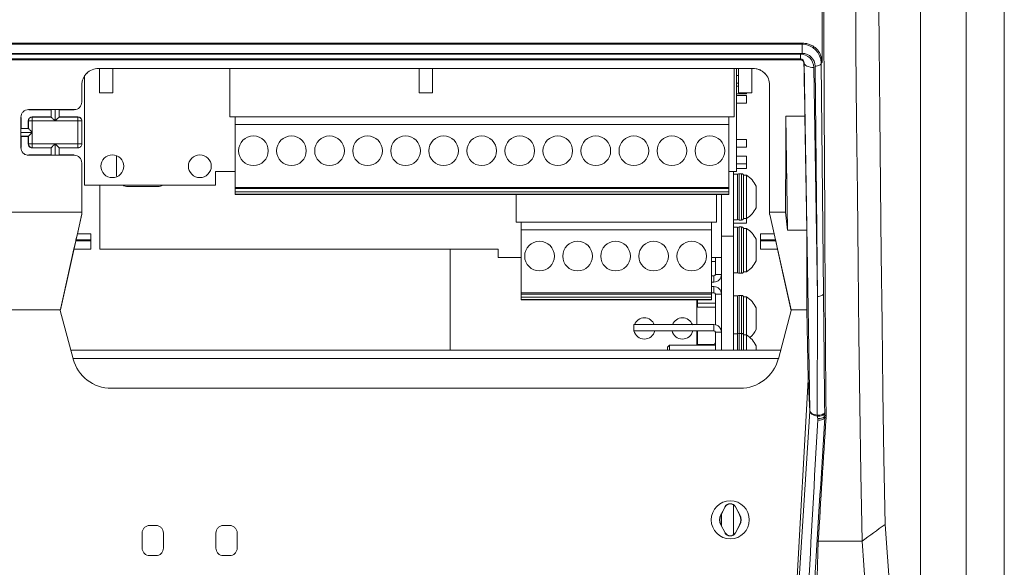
# Model space of a CAD drawing. Header units: millimetres. Extents: x 51 to 855, y 189 to 499.
# Tile 3 of 17: x 132 to 261, y 272 to 344. Entities that reach past the tile are written whole.
import ezdxf

# ---------------------------------------------------------------- set-up
doc = ezdxf.new("R2010")
doc.units = ezdxf.units.MM
doc.header["$LTSCALE"] = 3

msp = doc.modelspace()

# ---------------------------------------------------------------- linework, layer by layer
at = {"color": 7, "linetype": 'Continuous', "lineweight": 15}
for p, q in [((256.09, 188.7), (256.09, 498.7)), ((261.09, 188.7), (261.09, 498.7)), ((250.09, 213.96), (250.09, 473.24)), ((77.05, 341.15), (234.64, 341.15)), ((77.18, 341.03), (234.51, 341.03)), ((234.51, 341.03), (234.64, 341.15)), ((234.51, 341.03), (234.51, 339.83)), ((234.51, 339.83), (77.18, 339.83)), ((77.4, 339.71), (234.29, 339.71)), ((234.29, 339.09), (77.4, 339.09)), ((234.25, 338.97), (234.29, 339.09)), ((234.29, 339.71), (234.29, 339.09)), ((77.44, 338.97), (234.25, 338.97)), ((142.05, 337.85), (142.05, 337.85)), ((142.05, 337.85), (228.05, 337.85)), ((142.05, 337.85), (142.17, 337.85)), ((142.17, 337.85), (143.94, 337.85)), ((142.18, 337.85), (142.18, 334.62)), ((143.93, 334.62), (143.93, 337.85)), ((143.94, 337.85), (149.78, 337.85)), ((149.78, 337.85), (149.85, 337.85)), ((149.85, 337.85), (165.25, 337.85)), ((159.33, 331.48), (159.33, 337.85)), ((165.25, 337.85), (165.33, 337.85)), ((165.33, 337.85), (184.17, 337.85)), ((184.17, 337.85), (185.94, 337.85)), ((184.18, 337.85), (184.18, 334.62)), ((185.93, 334.62), (185.93, 337.85)), ((185.94, 337.85), (204.78, 337.85)), ((204.78, 337.85), (204.85, 337.85)), ((204.85, 337.85), (220.25, 337.85)), ((220.25, 337.85), (220.33, 337.85)), ((220.33, 337.85), (226.17, 337.85)), ((225.58, 337.85), (225.58, 331.48)), ((225.92, 324.29), (225.92, 337.85)), ((226.17, 337.85), (227.94, 337.85)), ((226.18, 337.85), (226.18, 334.62)), ((227.93, 334.62), (227.93, 337.85)), ((227.94, 337.85), (228.05, 337.85)), ((228.05, 337.85), (228.05, 337.85)), ((234.79, 338.58), (234.75, 338.48)), ((235.54, 292.86), (234.79, 338.58)), ((236.04, 337.98), (236.53, 307.86)), ((236.53, 307.86), (236.23, 338.14)), ((237.14, 338.66), (237.03, 338.54)), ((237.03, 338.54), (237.33, 308.26)), ((140.22, 336.81), (140.22, 322.49)), ((226.18, 336.9), (225.92, 336.9)), ((139.85, 333.43), (139.85, 335.65)), ((225.92, 335.9), (226.18, 335.9)), ((226.18, 335.5), (225.92, 335.5)), ((230.25, 335.65), (230.25, 318.93)), ((142.18, 334.62), (143.93, 334.62)), ((184.18, 334.62), (185.93, 334.62)), ((225.92, 334.5), (227.2, 334.5)), ((227.2, 334.3), (225.92, 334.3)), ((226.18, 334.62), (227.93, 334.62)), ((227.2, 334.5), (227.2, 334.62)), ((227.2, 333.3), (227.2, 334.3)), ((225.92, 333.3), (227.2, 333.3)), ((131.85, 331.43), (131.85, 327.43)), ((138.85, 332.43), (132.85, 332.43)), ((132.89, 332.4), (135.82, 332.4)), ((133.32, 331.47), (133.35, 331.44)), ((133.32, 331.47), (135.82, 331.47)), ((133.35, 330.94), (133.35, 331.44)), ((133.35, 331.44), (135.85, 331.44)), ((135.82, 332.4), (135.85, 332.42)), ((135.82, 331.47), (135.85, 331.44)), ((135.85, 331.44), (135.85, 332.42)), ((136.35, 332.43), (136.35, 330.94)), ((136.36, 330.94), (136.36, 332.43)), ((136.89, 332.4), (136.86, 332.42)), ((136.86, 332.42), (136.86, 331.44)), ((136.89, 331.47), (136.86, 331.44)), ((136.86, 331.44), (139.35, 331.44)), ((136.89, 332.4), (138.85, 332.4)), ((136.89, 331.47), (139.35, 331.47)), ((139.35, 331.44), (139.35, 331.47)), ((139.35, 331.44), (139.35, 330.94)), ((159.33, 331.48), (160.01, 331.48)), ((224.9, 331.48), (160.01, 331.48)), ((160.01, 330.48), (160.01, 331.48)), ((224.9, 331.48), (224.9, 330.48)), ((225.58, 331.48), (224.9, 331.48)), ((234.89, 331.56), (232.4, 331.56)), ((232.62, 316.6), (232.4, 331.56)), ((235.14, 316.6), (234.89, 331.56)), ((132.85, 330.94), (132.82, 330.97)), ((132.85, 329.94), (132.85, 330.94)), ((132.85, 330.94), (133.35, 330.94)), ((133.35, 330.94), (133.35, 329.44)), ((136.35, 330.94), (133.35, 330.94)), ((139.35, 330.94), (136.36, 330.94)), ((139.35, 327.92), (139.35, 330.94)), ((139.35, 330.94), (139.85, 330.94)), ((139.85, 330.97), (139.85, 330.94)), ((139.85, 330.94), (139.85, 327.92)), ((224.9, 330.48), (160.01, 330.48)), ((160.01, 322.21), (160.01, 330.48)), ((224.9, 330.48), (224.9, 322.21)), ((133.35, 329.44), (131.85, 329.44)), ((131.85, 329.42), (133.35, 329.42)), ((131.89, 329.97), (131.86, 329.94)), ((131.86, 329.94), (132.85, 329.94)), ((131.89, 328.9), (131.86, 328.92)), ((132.85, 328.92), (131.86, 328.92)), ((131.89, 329.97), (132.82, 329.97)), ((131.89, 328.9), (132.82, 328.9)), ((132.82, 329.97), (132.85, 329.94)), ((132.82, 328.9), (132.85, 328.92)), ((132.85, 327.92), (132.85, 328.92)), ((133.35, 329.42), (133.35, 327.92)), ((132.82, 327.9), (132.85, 327.92)), ((133.35, 327.92), (132.85, 327.92)), ((133.35, 327.42), (133.32, 327.39)), ((135.82, 327.39), (133.32, 327.39)), ((133.35, 327.92), (136.35, 327.92)), ((133.35, 327.42), (133.35, 327.92)), ((135.85, 327.42), (133.35, 327.42)), ((135.82, 327.39), (135.85, 327.42)), ((135.85, 326.44), (135.85, 327.42)), ((136.35, 327.92), (136.35, 326.43)), ((136.36, 326.43), (136.36, 327.92)), ((136.36, 327.92), (136.86, 327.42)), ((136.36, 327.92), (139.35, 327.92)), ((136.86, 327.42), (136.86, 326.44)), ((139.35, 327.42), (136.86, 327.42)), ((136.89, 327.39), (136.86, 327.42)), ((139.35, 327.39), (136.89, 327.39)), ((139.35, 327.92), (139.35, 327.42)), ((139.35, 327.92), (139.85, 327.92)), ((139.35, 327.39), (139.35, 327.42)), ((139.85, 327.92), (139.85, 327.9)), ((227.2, 328.5), (225.92, 328.5)), ((225.92, 327.5), (227.2, 327.5)), ((227.2, 327.5), (227.2, 328.5)), ((132.85, 326.43), (138.85, 326.43)), ((135.82, 326.47), (132.89, 326.47)), ((135.82, 326.47), (135.85, 326.44)), ((136.89, 326.47), (136.86, 326.44)), ((138.85, 326.47), (136.89, 326.47)), ((144.43, 326.38), (144.43, 326.32)), ((144.43, 326.32), (144.43, 323.82)), ((227.2, 326.3), (225.92, 326.3)), ((227.2, 325.3), (227.2, 326.3)), ((139.85, 318.93), (139.85, 325.43)), ((225.92, 325.3), (227.2, 325.3)), ((227.2, 324.7), (227.2, 325.3)), ((144.43, 323.82), (144.45, 323.6)), ((157.42, 322.49), (157.42, 324.29)), ((160.01, 324.29), (157.42, 324.29)), ((225.92, 324.29), (224.9, 324.29)), ((225.52, 315.8), (225.52, 324.29)), ((226.02, 323.96), (225.52, 323.96)), ((225.92, 324.7), (227.2, 324.7)), ((226.02, 323.96), (226.02, 317.96)), ((226.57, 324.01), (226.27, 324.01)), ((227.2, 323.81), (226.82, 323.81)), ((226.82, 323.81), (226.82, 318.11)), ((227.2, 323.81), (227.2, 318.11)), ((140.22, 322.49), (157.42, 322.49)), ((142.22, 322.49), (142.22, 314.07)), ((145.93, 322.32), (149.83, 322.32)), ((228.47, 322.38), (228.47, 319.53)), ((160.01, 322.21), (224.9, 322.21)), ((160.01, 322.21), (160.01, 322.04)), ((224.9, 322.04), (160.01, 322.04)), ((160.01, 321.61), (160.01, 322.04)), ((160.01, 321.61), (224.9, 321.61)), ((160.01, 321.61), (160.01, 321.32)), ((224.9, 321.32), (160.01, 321.32)), ((160.01, 321.32), (160.01, 321.29)), ((224.9, 321.29), (160.01, 321.29)), ((196.93, 321.29), (196.93, 317.63)), ((223.29, 317.63), (223.29, 321.29)), ((223.92, 315.8), (223.92, 321.29)), ((224.9, 322.04), (224.9, 322.21)), ((224.9, 322.04), (224.9, 321.61)), ((224.9, 321.32), (224.9, 321.61)), ((224.9, 321.29), (224.9, 321.32)), ((79.35, 318.93), (139.85, 318.93)), ((137.04, 306.1), (139.84, 318.7)), ((139.27, 316.1), (139.85, 318.74)), ((139.84, 318.7), (139.85, 318.7)), ((139.85, 318.7), (139.85, 318.93)), ((230.25, 318.93), (232.34, 318.93)), ((230.25, 318.93), (230.25, 318.66)), ((230.28, 318.66), (230.25, 318.66)), ((230.27, 318.66), (230.84, 316.1)), ((230.27, 318.66), (230.84, 316.1)), ((230.28, 318.66), (233.07, 306.1)), ((232.34, 318.93), (232.62, 316.6)), ((196.93, 317.63), (197.61, 317.63)), ((197.61, 317.63), (222.61, 317.63)), ((197.61, 316.63), (197.61, 317.63)), ((222.61, 316.63), (222.61, 317.63)), ((222.61, 317.63), (223.29, 317.63)), ((225.52, 317.96), (226.02, 317.96)), ((225.52, 317.5), (227.2, 317.5)), ((226.27, 317.91), (226.57, 317.91)), ((226.82, 318.11), (227.2, 318.11)), ((227.2, 317.5), (227.2, 318.11)), ((139.27, 316.1), (139.09, 315.3)), ((139.27, 316.1), (141.05, 316.1)), ((141.05, 315.3), (141.05, 316.1)), ((197.61, 316.63), (222.61, 316.63)), ((197.61, 308.36), (197.61, 316.63)), ((222.61, 308.36), (222.61, 316.63)), ((223.92, 312.97), (223.92, 315.8)), ((223.92, 315.8), (225.52, 315.8)), ((226.02, 316.96), (225.52, 316.96)), ((225.52, 300.79), (225.52, 315.8)), ((226.02, 316.96), (226.02, 310.96)), ((226.57, 317.01), (226.27, 317.01)), ((227.2, 316.81), (226.82, 316.81)), ((226.82, 316.81), (226.82, 311.11)), ((227.2, 316.81), (227.2, 311.11)), ((229.06, 315.3), (229.06, 316.1)), ((230.84, 316.1), (229.06, 316.1)), ((230.84, 316.1), (230.84, 316.1)), ((231.02, 315.3), (230.84, 316.1)), ((232.62, 316.6), (235.14, 316.6)), ((235.14, 316.6), (235.12, 306.1)), ((138.82, 314.09), (139.06, 315.18)), ((139.06, 315.18), (139.09, 315.3)), ((139.06, 315.18), (141.05, 315.18)), ((141.05, 315.3), (139.09, 315.3)), ((141.05, 315.18), (141.05, 315.3)), ((141.05, 314.09), (141.05, 315.18)), ((228.47, 315.38), (228.47, 312.53)), ((229.06, 315.3), (229.06, 315.18)), ((231.02, 315.3), (229.06, 315.3)), ((231.05, 315.18), (229.06, 315.18)), ((229.06, 315.18), (229.06, 314.09)), ((231.02, 315.3), (231.05, 315.18)), ((231.29, 314.09), (231.05, 315.18)), ((231.05, 315.18), (231.29, 314.09)), ((137.37, 307.55), (138.83, 314.14)), ((138.82, 314.09), (141.05, 314.09)), ((142.22, 314.07), (194.56, 314.07)), ((188.28, 314.07), (188.28, 300.79)), ((194.56, 314.07), (194.56, 312.97)), ((229.06, 314.09), (231.29, 314.09)), ((231.28, 314.14), (232.74, 307.55)), ((231.29, 314.09), (232.56, 308.35)), ((194.56, 312.97), (197.61, 312.97)), ((222.61, 312.97), (223.92, 312.97)), ((222.61, 312.46), (223.12, 312.46)), ((223.12, 310.76), (223.12, 312.97)), ((223.92, 300.79), (223.92, 312.97)), ((223.92, 310.76), (223.12, 310.76)), ((225.52, 310.96), (226.02, 310.96)), ((226.27, 310.91), (226.57, 310.91)), ((226.82, 311.11), (227.2, 311.11)), ((222.61, 310.56), (222.92, 310.56)), ((222.61, 309.76), (222.92, 309.76)), ((222.92, 309.76), (222.92, 310.56)), ((197.61, 308.36), (222.61, 308.36)), ((197.61, 308.36), (197.61, 308.19)), ((197.61, 308.19), (222.61, 308.19)), ((197.61, 307.77), (197.61, 308.19)), ((222.92, 309.16), (222.61, 309.16)), ((222.61, 308.19), (222.61, 308.36)), ((222.92, 308.36), (222.61, 308.36)), ((222.61, 307.76), (222.61, 308.19)), ((222.92, 309.16), (222.92, 308.36)), ((223.92, 308.16), (223.12, 308.16)), ((223.12, 304.14), (223.12, 308.16)), ((226.57, 308.01), (226.27, 308.01)), ((137.37, 307.55), (137.02, 305.98)), ((197.61, 307.77), (222.61, 307.76)), ((197.61, 307.47), (197.61, 307.77)), ((222.61, 307.47), (197.61, 307.47)), ((197.61, 307.47), (197.61, 307.44)), ((222.61, 307.43), (197.61, 307.44)), ((220.68, 304.16), (220.68, 307.43)), ((220.79, 306.46), (220.79, 307.43)), ((220.79, 307), (223.12, 307)), ((222.61, 307.76), (222.61, 307.47)), ((222.61, 307.43), (222.61, 307.47)), ((226.02, 307.96), (225.52, 307.96)), ((226.02, 307.96), (226.02, 302.96)), ((227.2, 307.81), (226.82, 307.81)), ((226.82, 307.81), (226.82, 302.81)), ((227.2, 307.81), (227.2, 302.81)), ((233.09, 305.98), (232.74, 307.55)), ((76.57, 306.1), (137.04, 306.1)), ((137.01, 306.01), (137.02, 306.01)), ((138.71, 299.65), (137.01, 306.01)), ((137.02, 306.01), (137.04, 306.1)), ((137.02, 305.99), (137.02, 306.01)), ((223.12, 306.46), (220.68, 306.46)), ((228.47, 306.38), (228.47, 303.53)), ((233.1, 306.01), (231.4, 299.65)), ((233.07, 306.1), (235.12, 306.1)), ((233.07, 306.1), (233.09, 306.01)), ((233.09, 306.01), (233.09, 305.99)), ((233.09, 306.01), (233.1, 306.01)), ((235.12, 306.1), (235.3, 296.99)), ((212.42, 304.16), (212.42, 303.36)), ((222.92, 304.16), (212.42, 304.16)), ((222.92, 304.16), (222.92, 303.36)), ((222.92, 303.36), (212.42, 303.36)), ((220.68, 301.46), (220.68, 303.36)), ((220.79, 301.56), (220.79, 303.36)), ((223.92, 303.16), (223.12, 303.16)), ((223.12, 300.79), (223.12, 303.16)), ((226.02, 302.96), (225.52, 302.96)), ((226.02, 302.96), (226.02, 300.8)), ((226.57, 303.01), (226.27, 303.01)), ((227.2, 302.81), (226.82, 302.81)), ((226.82, 302.81), (226.82, 300.79)), ((227.2, 302.81), (227.2, 300.79)), ((220.68, 301.56), (222.92, 301.56)), ((138.41, 300.79), (231.7, 300.79)), ((217.1, 301.46), (216.82, 301.18)), ((216.82, 301.18), (216.82, 300.79)), ((223.12, 301.46), (217.1, 301.46)), ((217.1, 301.46), (217.1, 300.8)), ((228.47, 301.38), (228.47, 300.8)), ((231.41, 299.69), (138.7, 299.69)), ((235.3, 296.92), (233.4, 262.67)), ((235.3, 296.99), (235.54, 292.86)), ((235.54, 292.8), (235.3, 296.92)), ((226.37, 295.79), (143.74, 295.79)), ((230.58, 214.09), (235.54, 292.8)), ((237.49, 292.21), (237.67, 292.2)), ((237.66, 291.96), (237.49, 291.96)), ((224.39, 280.2), (223.84, 279.16)), ((224.41, 280.19), (224.05, 279.5)), ((224.39, 280.2), (224.41, 280.19)), ((225.52, 276.54), (225.52, 280.46)), ((225.78, 280.2), (225.76, 280.19)), ((226.31, 279.15), (225.76, 280.19)), ((226.33, 279.16), (225.78, 280.2)), ((223.84, 279.16), (223.86, 279.15)), ((224.05, 279.5), (223.86, 279.15)), ((223.92, 277.74), (223.92, 279.26)), ((226.33, 279.16), (226.31, 279.15)), ((149.59, 277.76), (148.79, 277.76)), ((159.28, 277.76), (158.48, 277.76)), ((223.84, 277.85), (223.86, 277.86)), ((223.84, 277.85), (224.39, 276.8)), ((223.86, 277.86), (224.41, 276.81)), ((225.76, 276.81), (226.12, 277.5)), ((225.78, 276.8), (226.33, 277.85)), ((226.12, 277.5), (226.31, 277.86)), ((226.33, 277.85), (226.31, 277.86)), ((245.42, 277.91), (250.09, 213.96)), ((147.79, 276.77), (147.79, 274.79)), ((150.59, 274.79), (150.59, 276.77)), ((157.48, 276.77), (157.48, 274.79)), ((160.28, 274.79), (160.28, 276.77)), ((224.39, 276.8), (224.41, 276.81)), ((225.78, 276.8), (225.76, 276.81)), ((236.09, 259.11), (236.65, 275.69)), ((236.65, 275.69), (242.4, 275.69)), ((247.14, 210.74), (242.4, 275.69)), ((148.79, 273.8), (149.59, 273.8)), ((158.48, 273.8), (159.28, 273.8))]:
    msp.add_line(p, q, dxfattribs=at)
at = {"color": 106, "linetype": 'Continuous', "lineweight": 15}
for p, q in [((226.27, 324.01), (226.27, 317.91)), ((226.57, 324.01), (226.57, 317.91)), ((226.27, 317.01), (226.27, 310.91)), ((226.57, 317.01), (226.57, 310.91)), ((226.27, 308.01), (226.27, 303.01)), ((226.57, 308.01), (226.57, 303.01)), ((226.27, 303.01), (226.27, 300.79)), ((226.57, 303.01), (226.57, 300.79)), ((222.92, 301.46), (222.92, 301.56))]:
    msp.add_line(p, q, dxfattribs=at)
at = {"color": 7, "linetype": 'Continuous', "lineweight": 15, "flags": 128}
for points in [[(242.4, 275.69), (242.25, 284.6), (242.12, 293.64), (241.99, 302.8), (241.88, 312.08), (241.78, 321.45), (241.68, 330.92), (241.6, 340.47), (241.53, 350.09), (241.47, 359.77), (241.42, 369.51), (241.39, 379.28), (241.36, 389.09), (241.34, 398.91), (241.34, 408.75), (241.35, 418.58), (241.37, 428.4), (241.4, 438.19), (241.44, 447.96), (241.49, 457.68)], [(244.53, 455.31), (244.48, 445.83), (244.44, 436.31), (244.41, 426.76), (244.4, 417.19), (244.39, 407.61), (244.4, 398.02), (244.41, 388.45), (244.44, 378.9), (244.48, 369.37), (244.52, 359.89), (244.58, 350.45), (244.65, 341.08), (244.73, 331.77), (244.82, 322.54), (244.92, 313.4), (245.03, 304.36), (245.15, 295.42), (245.28, 286.6), (245.42, 277.91)], [(234.79, 338.58), (234.81, 338.46), (234.89, 338.35), (235, 338.24), (235.16, 338.15), (235.35, 338.08), (235.56, 338.02), (235.8, 337.99), (236.04, 337.98)], [(236.23, 338.14), (236.38, 338.15), (236.53, 338.18), (236.67, 338.21), (236.79, 338.26), (236.89, 338.32), (236.96, 338.39), (237.01, 338.47), (237.03, 338.54)], [(136.35, 330.94), (136.25, 331.04), (136.16, 331.13), (136.07, 331.22), (136, 331.29), (135.93, 331.35), (135.89, 331.4), (135.86, 331.43), (135.85, 331.44)], [(136.86, 331.44), (136.85, 331.43), (136.82, 331.4), (136.78, 331.35), (136.71, 331.29), (136.64, 331.22), (136.55, 331.13), (136.46, 331.04), (136.36, 330.94)], [(132.85, 329.94), (132.86, 329.93), (132.89, 329.9), (132.93, 329.85), (133, 329.79), (133.07, 329.72), (133.16, 329.63), (133.25, 329.54), (133.35, 329.44)], [(133.35, 329.42), (133.25, 329.33), (133.16, 329.24), (133.07, 329.15), (133, 329.07), (132.93, 329.01), (132.89, 328.97), (132.86, 328.94), (132.85, 328.92)], [(135.85, 327.42), (135.86, 327.44), (135.89, 327.47), (135.93, 327.51), (136, 327.57), (136.07, 327.65), (136.16, 327.74), (136.25, 327.83), (136.35, 327.92)], [(236.53, 307.86), (236.69, 307.87), (236.84, 307.89), (236.97, 307.93), (237.09, 307.98), (237.19, 308.04), (237.27, 308.11), (237.32, 308.18), (237.33, 308.26)], [(212.42, 303.93), (212.39, 303.66), (212.42, 303.38)], [(235.54, 292.86), (235.56, 292.76), (235.62, 292.66), (235.7, 292.57), (235.82, 292.48), (235.96, 292.41), (236.13, 292.35), (236.32, 292.3), (236.51, 292.27)], [(235.54, 292.8), (235.55, 292.69), (235.61, 292.59), (235.69, 292.48), (235.81, 292.39), (235.96, 292.31), (236.13, 292.23), (236.32, 292.18), (236.52, 292.14)], [(236.51, 292.27), (236.69, 292.27), (236.87, 292.28), (237.03, 292.31), (237.18, 292.36), (237.31, 292.42), (237.41, 292.49), (237.47, 292.58), (237.49, 292.67)], [(236.52, 292.14), (236.7, 292.13), (236.87, 292.14), (237.04, 292.17), (237.19, 292.22), (237.32, 292.28), (237.41, 292.35), (237.47, 292.43), (237.49, 292.52)], [(236.57, 291.82), (236.74, 291.82), (236.91, 291.83), (237.07, 291.86), (237.21, 291.91), (237.33, 291.97), (237.42, 292.04), (237.47, 292.12), (237.49, 292.21)], [(236.57, 291.63), (236.74, 291.62), (236.9, 291.62), (237.06, 291.65), (237.2, 291.69), (237.31, 291.74), (237.4, 291.81), (237.46, 291.88), (237.49, 291.96)]]:
    msp.add_lwpolyline(points, dxfattribs=at)
at = {"color": 7, "linetype": 'Continuous', "lineweight": 15}
for centre, radius in [((162.41, 327.02), 1.95), ((167.41, 327.02), 1.95), ((172.41, 327.02), 1.95), ((177.41, 327.02), 1.95), ((182.41, 327.02), 1.95), ((187.41, 327.02), 1.95), ((192.41, 327.02), 1.95), ((197.41, 327.02), 1.95), ((202.41, 327.02), 1.95), ((207.41, 327.02), 1.95), ((212.41, 327.02), 1.95), ((217.41, 327.02), 1.95), ((222.41, 327.02), 1.95), ((143.87, 324.99), 1.5), ((155.37, 324.99), 1.5), ((200.01, 313.17), 1.95), ((205.01, 313.17), 1.95), ((210.01, 313.17), 1.95), ((215.01, 313.17), 1.95), ((220.01, 313.17), 1.95), ((225.08, 278.5), 2.5)]:
    msp.add_circle(centre, radius, dxfattribs=at)
for centre, radius, start, end in [((133.35, 330.94), 0.5, 90.0206, 179.9794), ((139.35, 330.94), 0.5, 0.0041, 90.0045), ((133.35, 327.92), 0.5, 180.0205, 269.9795), ((139.35, 327.92), 0.5, 269.9954, 359.9961), ((226.27, 323.76), 0.25, 90, 180), ((226.57, 323.76), 0.25, 0, 90), ((225.44, 320.96), 3.35, 25.1629, 58.2537), ((145.93, 323.82), 1.5, 242.223, 270), ((149.8, 323.85), 1.53, 271.2431, 297.4927), ((225.44, 320.96), 3.35, 301.7463, 334.8371), ((226.27, 318.16), 0.25, 180, 270), ((226.57, 318.16), 0.25, 270, 0), ((226.27, 316.76), 0.25, 90, 180), ((226.57, 316.76), 0.25, 0, 90), ((225.44, 313.96), 3.35, 25.1629, 58.2537), ((225.44, 313.96), 3.35, 301.7463, 334.8371), ((222.92, 310.76), 0.2, 270, 0), ((222.92, 310.76), 1, 270, 0), ((226.27, 311.16), 0.25, 180, 270), ((226.57, 311.16), 0.25, 270, 0), ((222.92, 308.16), 1, 0, 90), ((222.92, 308.16), 0.2, 0, 90), ((226.27, 307.76), 0.25, 90, 180), ((226.57, 307.76), 0.25, 0, 90), ((225.44, 304.96), 3.35, 25.1629, 58.2537), ((213.79, 303.66), 1.4, 20.9112, 159.0888), ((218.79, 303.66), 1.4, 20.9112, 159.0888), ((222.92, 303.16), 1, 0, 90), ((213.79, 303.66), 1.4, 192.4587, 347.5413), ((218.79, 303.66), 1.4, 192.4587, 347.5413), ((222.92, 303.16), 0.2, 0, 90), ((226.27, 302.76), 0.25, 90, 180), ((226.57, 302.76), 0.25, 0, 90), ((225.44, 299.96), 3.35, 25.1629, 58.2537), ((225.44, 304.96), 3.35, 311.7624, 334.8371), ((222.92, 301.76), 0.2, 270, 0), ((225.08, 279.84), 0.786, 27.8181, 152.1819), ((225.08, 279.84), 0.762, 90, 152.1819), ((225.08, 279.84), 0.762, 27.8181, 90), ((225.08, 278.5), 1.41, 152.1819, 207.8181), ((225.08, 278.5), 1.38, 152.1819, 207.8181), ((225.08, 278.5), 1.38, 332.1819, 27.8181), ((225.08, 278.5), 1.41, 332.1819, 27.8181), ((225.08, 277.17), 0.786, 207.8181, 332.1819), ((225.08, 277.17), 0.762, 207.8181, 270), ((225.08, 277.17), 0.762, 270, 332.1819)]:
    msp.add_arc(centre, radius, start, end, dxfattribs=at)
for centre, major_axis, ratio, start_param, end_param in [((247.07, 345.01), (0, 569.02), 0.017455, 1.526623, 1.581973), ((242.5, 407.24), (0, 300), 0.017455, 1.695845, 1.964353), ((234.53, 338.54), (2.32, -0.94), 0.990495, 0.390555, 1.961047), ((234.29, 337.95), (0.28, 1.75), 0.989245, 4.891563, 6.4423), ((234.29, 338.57), (0.085, 0.512), 0.962947, 4.89121, 6.441946), ((234.53, 338.14), (1.58, -0.64), 0.986131, 0.387685, 1.958177), ((231.19, 345.01), (-11.36, 569.02), 0.006036, 4.688623, 4.70078), ((141.77, 345.01), (0, 566.02), 0.017455, 1.594858, 1.597379), ((125.94, 345.01), (0, 566.02), 0.017455, 4.688456, 4.690095), ((136.35, 332.42), (0.5, 0), 0.017455, 1.570796, 3.124139), ((136.36, 332.42), (0.5, 0), 0.017455, 0.017453, 1.570796), ((146.77, 345.01), (0, 566.02), 0.017455, 1.59309, 1.59473), ((253.36, 345.01), (3.58, 569.02), 0.036692, 1.594673, 1.61688), ((122.94, 345.01), (0, 566.02), 0.017455, 4.685806, 4.687572), ((131.86, 329.44), (0, 0.5), 0.017455, 0.017453, 1.570796), ((131.86, 329.42), (0, 0.5), 0.017455, 1.570796, 3.124139), ((141.77, 345.01), (0, 566.02), 0.017455, 1.599279, 1.601796), ((122.94, 345.01), (0, 566.02), 0.017455, 4.682138, 4.683907), ((125.94, 345.01), (0, 566.02), 0.017455, 4.679623, 4.681254), ((146.77, 345.01), (0, 566.02), 0.017455, 1.601931, 1.603563), ((136.35, 326.44), (0.5, 0), 0.017455, 3.159046, 4.712389), ((136.36, 326.44), (0.5, 0), 0.017455, 4.712389, 6.265732), ((237.35, 307.42), (-0.71, 70.36), 0.000129, 1.558879, 1.78201), ((236.55, 307.42), (0.09, 70.37), 0.000257, 1.564566, 1.787697), ((143.74, 300.99), (0, 5.2), 0.999748, 1.832596, 3.141593), ((226.37, 300.99), (0, 5.2), 0.999748, 3.14159, 4.450587), ((234.3, 296.97), (1, -0.01), 0.990853, 6.23717, 6.31093), ((234.54, 292.85), (1, 0.02), 0.854047, 6.204617, 6.278378), ((237.51, 291.53), (-0.06, 6.17), 0.001467, 1.410411, 1.461266), ((235.79, 276.98), (8.91, 161.25), 0.000175, 1.479836, 1.624863), ((236.59, 276.92), (9.71, 161.19), 0.000056, 1.477365, 1.622392), ((236.71, 291.53), (-0.85, 6.24), 0.016478, 1.471873, 1.522727), ((250.61, 407.24), (21.09, 300), 0.017412, 1.966464, 2.025951)]:
    msp.add_ellipse(centre, major_axis=major_axis, ratio=ratio, start_param=start_param, end_param=end_param, dxfattribs=at)
for points, knots in [([(234.64, 341.15), (234.81, 341.15), (234.97, 341.14), (235.29, 341.08), (235.45, 341.03), (235.75, 340.9), (235.89, 340.83), (236.16, 340.64), (236.29, 340.54), (236.52, 340.31), (236.63, 340.18), (236.81, 339.91), (236.89, 339.76), (237.07, 339.31), (237.14, 338.99), (237.14, 338.66)], [0, 0, 0, 0, 0.125, 0.125, 0.25, 0.25, 0.375, 0.375, 0.5, 0.5, 0.625, 0.625, 0.75, 0.75, 1, 1, 1, 1]), ([(139.85, 335.65), (139.85, 335.8), (139.87, 335.94), (139.92, 336.22), (139.97, 336.36), (140.08, 336.63), (140.14, 336.75), (140.3, 336.99), (140.4, 337.11), (140.7, 337.41), (140.95, 337.57), (141.48, 337.79), (141.76, 337.85), (142.05, 337.85)], [0, 0, 0, 0, 0.125, 0.125, 0.25, 0.25, 0.375, 0.375, 0.5, 0.5, 0.75, 0.75, 1, 1, 1, 1]), ([(139.85, 335.65), (139.85, 335.79), (139.87, 335.93), (139.92, 336.22), (139.97, 336.36), (140.08, 336.62), (140.14, 336.75), (140.3, 336.99), (140.4, 337.1), (140.7, 337.4), (140.95, 337.57), (141.48, 337.79), (141.76, 337.85), (142.05, 337.85)], [0, 0, 0, 0, 0.125, 0.125, 0.25, 0.25, 0.375, 0.375, 0.5, 0.5, 0.75, 0.75, 1, 1, 1, 1]), ([(228.05, 337.85), (228.2, 337.85), (228.34, 337.84), (228.62, 337.78), (228.76, 337.74), (229.03, 337.63), (229.16, 337.56), (229.4, 337.4), (229.51, 337.31), (229.81, 337.01), (229.98, 336.76), (230.2, 336.23), (230.25, 335.94), (230.25, 335.65)], [0, 0, 0, 0, 0.125, 0.125, 0.25, 0.25, 0.375, 0.375, 0.5, 0.5, 0.75, 0.75, 1, 1, 1, 1]), ([(228.05, 337.85), (228.2, 337.85), (228.34, 337.83), (228.62, 337.78), (228.76, 337.73), (229.03, 337.62), (229.16, 337.56), (229.4, 337.4), (229.51, 337.3), (229.81, 337), (229.98, 336.75), (230.2, 336.23), (230.25, 335.94), (230.25, 335.65)], [0, 0, 0, 0, 0.125, 0.125, 0.25, 0.25, 0.375, 0.375, 0.5, 0.5, 0.75, 0.75, 1, 1, 1, 1]), ([(234.75, 338.48), (234.75, 338.61), (234.7, 338.73), (234.51, 338.92), (234.38, 338.97), (234.25, 338.97)], [0, 0, 0, 0, 0.5, 0.5, 1, 1, 1, 1]), ([(138.85, 332.43), (138.99, 332.43), (139.12, 332.46), (139.36, 332.56), (139.47, 332.63), (139.75, 332.91), (139.85, 333.17), (139.85, 333.43)], [0, 0, 0, 0, 0.25, 0.25, 0.5, 0.5, 1, 1, 1, 1]), ([(131.85, 331.43), (131.85, 331.57), (131.88, 331.69), (131.98, 331.94), (132.06, 332.05), (132.33, 332.32), (132.59, 332.43), (132.85, 332.43)], [0, 0, 0, 0, 0.25, 0.25, 0.5, 0.5, 1, 1, 1, 1]), ([(132.82, 330.97), (132.82, 331.1), (132.87, 331.23), (133.06, 331.42), (133.19, 331.47), (133.32, 331.47)], [0, 0, 0, 0, 0.5, 0.5, 1, 1, 1, 1]), ([(139.35, 331.47), (139.49, 331.47), (139.62, 331.42), (139.8, 331.23), (139.85, 331.1), (139.85, 330.97)], [0, 0, 0, 0, 0.5, 0.5, 1, 1, 1, 1]), ([(132.85, 326.43), (132.72, 326.43), (132.59, 326.46), (132.35, 326.56), (132.24, 326.63), (131.96, 326.91), (131.85, 327.17), (131.85, 327.43)], [0, 0, 0, 0, 0.25, 0.25, 0.5, 0.5, 1, 1, 1, 1]), ([(133.32, 327.39), (133.18, 327.39), (133.06, 327.45), (132.87, 327.63), (132.82, 327.76), (132.82, 327.9)], [0, 0, 0, 0, 0.5, 0.5, 1, 1, 1, 1]), ([(139.85, 327.9), (139.85, 327.76), (139.8, 327.63), (139.62, 327.45), (139.49, 327.39), (139.35, 327.39)], [0, 0, 0, 0, 0.5, 0.5, 1, 1, 1, 1]), ([(139.85, 325.43), (139.85, 325.57), (139.83, 325.69), (139.73, 325.94), (139.65, 326.05), (139.38, 326.32), (139.12, 326.43), (138.85, 326.43)], [0, 0, 0, 0, 0.25, 0.25, 0.5, 0.5, 1, 1, 1, 1]), ([(148.79, 277.76), (148.66, 277.76), (148.53, 277.74), (148.28, 277.64), (148.17, 277.56), (147.99, 277.38), (147.91, 277.27), (147.81, 277.03), (147.79, 276.9), (147.79, 276.77)], [4.712389, 4.712389, 4.712389, 4.712389, 5.105088, 5.105088, 5.497787, 5.497787, 5.890486, 5.890486, 6.283185, 6.283185, 6.283185, 6.283185]), ([(150.59, 276.77), (150.59, 276.9), (150.56, 277.03), (150.46, 277.27), (150.39, 277.38), (150.2, 277.56), (150.09, 277.64), (149.85, 277.74), (149.72, 277.76), (149.59, 277.76)], [0, 0, 0, 0, 0.392699, 0.392699, 0.785398, 0.785398, 1.178097, 1.178097, 1.570796, 1.570796, 1.570796, 1.570796]), ([(158.48, 277.76), (158.35, 277.76), (158.21, 277.74), (157.97, 277.64), (157.86, 277.56), (157.68, 277.38), (157.6, 277.27), (157.5, 277.03), (157.48, 276.9), (157.48, 276.77)], [4.712389, 4.712389, 4.712389, 4.712389, 5.105088, 5.105088, 5.497787, 5.497787, 5.890486, 5.890486, 6.283185, 6.283185, 6.283185, 6.283185]), ([(160.28, 276.77), (160.28, 276.9), (160.25, 277.03), (160.15, 277.27), (160.08, 277.38), (159.89, 277.56), (159.78, 277.64), (159.54, 277.74), (159.41, 277.76), (159.28, 277.76)], [0, 0, 0, 0, 0.392699, 0.392699, 0.785398, 0.785398, 1.178097, 1.178097, 1.570796, 1.570796, 1.570796, 1.570796]), ([(147.79, 274.79), (147.79, 274.66), (147.81, 274.53), (147.91, 274.29), (147.99, 274.18), (148.17, 274), (148.28, 273.92), (148.53, 273.82), (148.66, 273.8), (148.79, 273.8)], [3.141593, 3.141593, 3.141593, 3.141593, 3.534292, 3.534292, 3.926991, 3.926991, 4.31969, 4.31969, 4.712389, 4.712389, 4.712389, 4.712389]), ([(149.59, 273.8), (149.72, 273.8), (149.85, 273.82), (150.09, 273.92), (150.2, 274), (150.39, 274.18), (150.46, 274.29), (150.56, 274.53), (150.59, 274.66), (150.59, 274.79)], [4.712389, 4.712389, 4.712389, 4.712389, 5.105088, 5.105088, 5.497787, 5.497787, 5.890486, 5.890486, 6.283185, 6.283185, 6.283185, 6.283185]), ([(157.48, 274.79), (157.48, 274.66), (157.5, 274.53), (157.6, 274.29), (157.68, 274.18), (157.86, 274), (157.97, 273.92), (158.21, 273.82), (158.35, 273.8), (158.48, 273.8)], [3.141593, 3.141593, 3.141593, 3.141593, 3.534292, 3.534292, 3.926991, 3.926991, 4.31969, 4.31969, 4.712389, 4.712389, 4.712389, 4.712389]), ([(159.28, 273.8), (159.41, 273.8), (159.54, 273.82), (159.78, 273.92), (159.89, 274), (160.08, 274.18), (160.15, 274.29), (160.25, 274.53), (160.28, 274.66), (160.28, 274.79)], [4.712389, 4.712389, 4.712389, 4.712389, 5.105088, 5.105088, 5.497787, 5.497787, 5.890486, 5.890486, 6.283185, 6.283185, 6.283185, 6.283185])]:
    msp.add_open_spline(points, degree=3, knots=knots, dxfattribs=at)
for points in [[(237.49, 292.67), (237.49, 292.62), (237.49, 292.57), (237.49, 292.52)], [(236.52, 292.14), (236.52, 292.18), (236.51, 292.23), (236.51, 292.27)], [(236.57, 291.63), (236.58, 291.69), (236.58, 291.75), (236.57, 291.82)], [(237.49, 292.21), (237.5, 292.13), (237.49, 292.04), (237.49, 291.96)], [(237.66, 291.96), (237.66, 292.04), (237.67, 292.12), (237.67, 292.2)], [(242.4, 275.69), (243.41, 276.43), (244.42, 277.17), (245.42, 277.91)]]:
    msp.add_open_spline(points, degree=3, dxfattribs=at)

doc.saveas('drawing.dxf')
